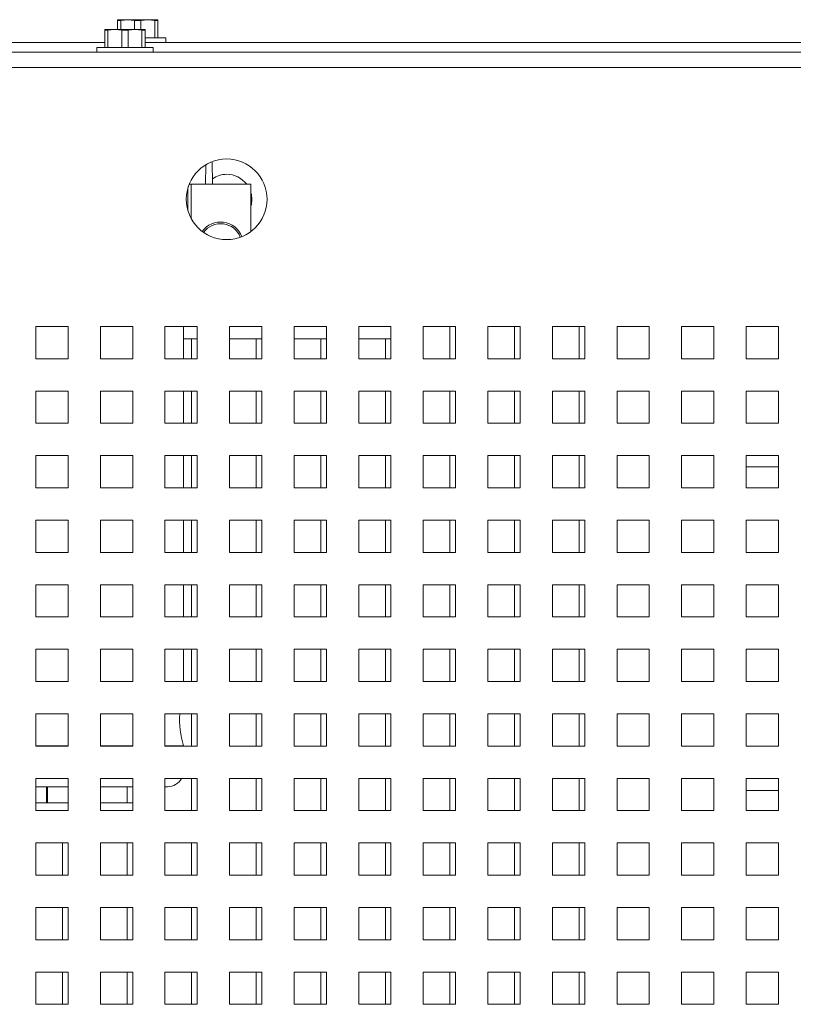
# Model space of a CAD drawing. Header units: inches. Extents: x 1 to 109, y 1 to 85.
# Tile 36 of 68: x 90.49 to 94.48, y 25.58 to 30.67. Entities that reach past the tile are written whole.
import ezdxf

# ---------------------------------------------------------------- set-up
doc = ezdxf.new("R2010")
doc.units = ezdxf.units.IN
doc.header["$MEASUREMENT"] = 0

msp = doc.modelspace()

# ---------------------------------------------------------------- linework, layer by layer
at = {"color": 7, "linetype": 'Continuous', "lineweight": 15, "ltscale": 5}
for p, q in [((90.9925, 30.6654), (90.9916, 30.6651)), ((90.9916, 30.6618), (90.9916, 30.6651)), ((91.0081, 30.6618), (90.9916, 30.6618)), ((90.9916, 30.6156), (90.9916, 30.6618)), ((90.9925, 30.6654), (91.0437, 30.6654)), ((91.0437, 30.6654), (91.0081, 30.6618)), ((91.0081, 30.6618), (91.0081, 30.6156)), ((91.0794, 30.6618), (91.0437, 30.6654)), ((91.0437, 30.6654), (91.1479, 30.6654)), ((91.0794, 30.6156), (91.0794, 30.6618)), ((91.1123, 30.6618), (91.0794, 30.6618)), ((91.1479, 30.6654), (91.1123, 30.6618)), ((91.1123, 30.6618), (91.1123, 30.6156)), ((91.1835, 30.6618), (91.1479, 30.6654)), ((91.1479, 30.6654), (91.1992, 30.6654)), ((91.1835, 30.5714), (91.1835, 30.6618)), ((91.2, 30.6618), (91.1835, 30.6618)), ((91.2, 30.6651), (91.1992, 30.6654)), ((91.2, 30.6651), (91.2, 30.6618)), ((91.2, 30.6618), (91.2, 30.5714)), ((90.9268, 30.6156), (90.926, 30.6152)), ((90.926, 30.612), (90.926, 30.6152)), ((90.9424, 30.612), (90.926, 30.612)), ((90.926, 30.5216), (90.926, 30.612)), ((90.9268, 30.6156), (90.9781, 30.6156)), ((90.9781, 30.6156), (90.9424, 30.612)), ((90.9424, 30.612), (90.9424, 30.5216)), ((91.0137, 30.612), (90.9781, 30.6156)), ((90.9781, 30.6156), (91.0822, 30.6156)), ((91.0137, 30.5216), (91.0137, 30.612)), ((91.0466, 30.612), (91.0137, 30.612)), ((91.0822, 30.6156), (91.0466, 30.612)), ((91.0466, 30.612), (91.0466, 30.5216)), ((91.1179, 30.612), (91.0822, 30.6156)), ((91.0822, 30.6156), (91.1335, 30.6156)), ((91.1179, 30.5216), (91.1179, 30.612)), ((91.1343, 30.612), (91.1179, 30.612)), ((91.1343, 30.6152), (91.1335, 30.6156)), ((91.1343, 30.6152), (91.1343, 30.612)), ((91.1343, 30.612), (91.1343, 30.5216)), ((91.2408, 30.5714), (91.1343, 30.5714)), ((91.2408, 30.5479), (91.2408, 30.5714)), ((90.926, 30.5479), (85.8151, 30.5479)), ((90.8851, 30.5216), (90.8851, 30.4981)), ((91.1751, 30.5216), (90.8851, 30.5216)), ((96.2451, 30.5479), (91.1343, 30.5479)), ((91.1751, 30.4981), (91.1751, 30.5216)), ((84.82, 30.4981), (98.0491, 30.4981)), ((98.0491, 30.4192), (84.8366, 30.4192)), ((91.446, 29.8159), (91.4477, 29.9167)), ((91.4799, 29.9325), (91.482, 29.8159)), ((91.3617, 29.8159), (91.3718, 29.8159)), ((91.3636, 29.8159), (91.3636, 29.8205)), ((91.3718, 29.8159), (91.6805, 29.8159)), ((91.6805, 29.8159), (91.6805, 29.5718)), ((91.6805, 29.8159), (91.6805, 29.5718)), ((91.6805, 29.8159), (91.6805, 29.8159)), ((90.7366, 29.0814), (90.57, 29.0814)), ((90.57, 29.0814), (90.57, 28.9148)), ((90.7366, 28.9148), (90.7366, 29.0814)), ((91.07, 29.0814), (90.9033, 29.0814)), ((90.9033, 29.0814), (90.9033, 28.9148)), ((91.07, 28.9148), (91.07, 29.0814)), ((91.4033, 29.0814), (91.2366, 29.0814)), ((91.2366, 29.0814), (91.2366, 28.9148)), ((91.3327, 28.9148), (91.3327, 29.0814)), ((91.3327, 28.9148), (91.3327, 29.0814)), ((91.4033, 28.9148), (91.4033, 29.0814)), ((91.7366, 29.0814), (91.57, 29.0814)), ((91.57, 29.0814), (91.57, 28.9148)), ((91.7366, 28.9148), (91.7366, 29.0814)), ((92.07, 29.0814), (91.9033, 29.0814)), ((91.9033, 29.0814), (91.9033, 28.9148)), ((92.07, 28.9148), (92.07, 29.0814)), ((92.4033, 29.0814), (92.2366, 29.0814)), ((92.2366, 29.0814), (92.2366, 28.9148)), ((92.4033, 28.9148), (92.4033, 29.0814)), ((92.7366, 29.0814), (92.57, 29.0814)), ((92.57, 29.0814), (92.57, 28.9148)), ((92.7075, 29.0814), (92.7075, 28.9149)), ((92.7366, 28.9148), (92.7366, 29.0814)), ((93.07, 29.0814), (92.9033, 29.0814)), ((92.9033, 29.0814), (92.9033, 28.9148)), ((93.0408, 29.0814), (93.0408, 28.9149)), ((93.07, 28.9148), (93.07, 29.0814)), ((93.4033, 29.0814), (93.2366, 29.0814)), ((93.2366, 29.0814), (93.2366, 28.9148)), ((93.3741, 29.0814), (93.3741, 28.9149)), ((93.4033, 28.9148), (93.4033, 29.0814)), ((93.7366, 29.0814), (93.57, 29.0814)), ((93.57, 29.0814), (93.57, 28.9148)), ((93.7366, 28.9148), (93.7366, 29.0814)), ((94.07, 29.0814), (93.9033, 29.0814)), ((93.9033, 29.0814), (93.9033, 28.9148)), ((94.07, 28.9148), (94.07, 29.0814)), ((94.4033, 29.0814), (94.2366, 29.0814)), ((94.2366, 29.0814), (94.2366, 28.9148)), ((94.4033, 28.9148), (94.4033, 29.0814)), ((91.3327, 29.0171), (91.4033, 29.0171)), ((91.3741, 29.0171), (91.3741, 28.9149)), ((91.57, 29.0171), (91.7366, 29.0171)), ((91.7075, 29.0171), (91.7075, 28.9149)), ((91.9033, 29.0171), (92.07, 29.0171)), ((92.0408, 29.0171), (92.0408, 28.9149)), ((92.2366, 29.0171), (92.4033, 29.0171)), ((92.3741, 29.0171), (92.3741, 28.9149)), ((90.57, 28.9148), (90.7366, 28.9148)), ((90.9033, 28.9148), (91.07, 28.9148)), ((91.2366, 28.9148), (91.4033, 28.9148)), ((91.3741, 28.9149), (91.4033, 28.9149)), ((91.57, 28.9148), (91.7366, 28.9148)), ((91.7075, 28.9149), (91.7366, 28.9149)), ((91.9033, 28.9148), (92.07, 28.9148)), ((92.0408, 28.9149), (92.07, 28.9149)), ((92.2366, 28.9148), (92.4033, 28.9148)), ((92.3741, 28.9149), (92.4033, 28.9149)), ((92.57, 28.9148), (92.7366, 28.9148)), ((92.7075, 28.9149), (92.7366, 28.9149)), ((92.9033, 28.9148), (93.07, 28.9148)), ((93.0408, 28.9149), (93.07, 28.9149)), ((93.2366, 28.9148), (93.4033, 28.9148)), ((93.3741, 28.9149), (93.4033, 28.9149)), ((93.57, 28.9148), (93.7366, 28.9148)), ((93.9033, 28.9148), (94.07, 28.9148)), ((94.2366, 28.9148), (94.4033, 28.9148)), ((90.7366, 28.7481), (90.57, 28.7481)), ((90.57, 28.7481), (90.57, 28.5814)), ((90.7366, 28.5814), (90.7366, 28.7481)), ((91.07, 28.7481), (90.9033, 28.7481)), ((90.9033, 28.7481), (90.9033, 28.5814)), ((91.07, 28.5814), (91.07, 28.7481)), ((91.4033, 28.7481), (91.2366, 28.7481)), ((91.2366, 28.7481), (91.2366, 28.5814)), ((91.3327, 28.5814), (91.3327, 28.7481)), ((91.3327, 28.5814), (91.3327, 28.7481)), ((91.3741, 28.7481), (91.3741, 28.5816)), ((91.4033, 28.5814), (91.4033, 28.7481)), ((91.7366, 28.7481), (91.57, 28.7481)), ((91.57, 28.7481), (91.57, 28.5814)), ((91.7075, 28.7481), (91.7075, 28.5816)), ((91.7366, 28.5814), (91.7366, 28.7481)), ((92.07, 28.7481), (91.9033, 28.7481)), ((91.9033, 28.7481), (91.9033, 28.5814)), ((92.0408, 28.7481), (92.0408, 28.5816)), ((92.07, 28.5814), (92.07, 28.7481)), ((92.4033, 28.7481), (92.2366, 28.7481)), ((92.2366, 28.7481), (92.2366, 28.5814)), ((92.3741, 28.7481), (92.3741, 28.5816)), ((92.4033, 28.5814), (92.4033, 28.7481)), ((92.7366, 28.7481), (92.57, 28.7481)), ((92.57, 28.7481), (92.57, 28.5814)), ((92.7075, 28.7481), (92.7075, 28.5816)), ((92.7366, 28.5814), (92.7366, 28.7481)), ((93.07, 28.7481), (92.9033, 28.7481)), ((92.9033, 28.7481), (92.9033, 28.5814)), ((93.0408, 28.7481), (93.0408, 28.5816)), ((93.07, 28.5814), (93.07, 28.7481)), ((93.4033, 28.7481), (93.2366, 28.7481)), ((93.2366, 28.7481), (93.2366, 28.5814)), ((93.3741, 28.7481), (93.3741, 28.5816)), ((93.4033, 28.5814), (93.4033, 28.7481)), ((93.7366, 28.7481), (93.57, 28.7481)), ((93.57, 28.7481), (93.57, 28.5814)), ((93.7366, 28.5814), (93.7366, 28.7481)), ((94.07, 28.7481), (93.9033, 28.7481)), ((93.9033, 28.7481), (93.9033, 28.5814)), ((94.07, 28.5814), (94.07, 28.7481)), ((94.4033, 28.7481), (94.2366, 28.7481)), ((94.2366, 28.7481), (94.2366, 28.5814)), ((94.4033, 28.5814), (94.4033, 28.7481)), ((90.57, 28.5814), (90.7366, 28.5814)), ((90.9033, 28.5814), (91.07, 28.5814)), ((91.2366, 28.5814), (91.4033, 28.5814)), ((91.3741, 28.5816), (91.4033, 28.5816)), ((91.57, 28.5814), (91.7366, 28.5814)), ((91.7075, 28.5816), (91.7366, 28.5816)), ((91.9033, 28.5814), (92.07, 28.5814)), ((92.0408, 28.5816), (92.07, 28.5816)), ((92.2366, 28.5814), (92.4033, 28.5814)), ((92.3741, 28.5816), (92.4033, 28.5816)), ((92.57, 28.5814), (92.7366, 28.5814)), ((92.7075, 28.5816), (92.7366, 28.5816)), ((92.9033, 28.5814), (93.07, 28.5814)), ((93.0408, 28.5816), (93.07, 28.5816)), ((93.2366, 28.5814), (93.4033, 28.5814)), ((93.3741, 28.5816), (93.4033, 28.5816)), ((93.57, 28.5814), (93.7366, 28.5814)), ((93.9033, 28.5814), (94.07, 28.5814)), ((94.2366, 28.5814), (94.4033, 28.5814)), ((90.7366, 28.4148), (90.57, 28.4148)), ((90.57, 28.4148), (90.57, 28.2481)), ((90.7366, 28.2481), (90.7366, 28.4148)), ((91.07, 28.4148), (90.9033, 28.4148)), ((90.9033, 28.4148), (90.9033, 28.2481)), ((91.07, 28.2481), (91.07, 28.4148)), ((91.4033, 28.4148), (91.2366, 28.4148)), ((91.2366, 28.4148), (91.2366, 28.2481)), ((91.3327, 28.2481), (91.3327, 28.4148)), ((91.3327, 28.2481), (91.3327, 28.4148)), ((91.3741, 28.4148), (91.3741, 28.2483)), ((91.4033, 28.2481), (91.4033, 28.4148)), ((91.7366, 28.4148), (91.57, 28.4148)), ((91.57, 28.4148), (91.57, 28.2481)), ((91.7075, 28.4148), (91.7075, 28.2483)), ((91.7366, 28.2481), (91.7366, 28.4148)), ((92.07, 28.4148), (91.9033, 28.4148)), ((91.9033, 28.4148), (91.9033, 28.2481)), ((92.0408, 28.4148), (92.0408, 28.2483)), ((92.07, 28.2481), (92.07, 28.4148)), ((92.4033, 28.4148), (92.2366, 28.4148)), ((92.2366, 28.4148), (92.2366, 28.2481)), ((92.3741, 28.4148), (92.3741, 28.2483)), ((92.4033, 28.2481), (92.4033, 28.4148)), ((92.7366, 28.4148), (92.57, 28.4148)), ((92.57, 28.4148), (92.57, 28.2481)), ((92.7075, 28.4148), (92.7075, 28.2483)), ((92.7366, 28.2481), (92.7366, 28.4148)), ((93.07, 28.4148), (92.9033, 28.4148)), ((92.9033, 28.4148), (92.9033, 28.2481)), ((93.0408, 28.4148), (93.0408, 28.2483)), ((93.07, 28.2481), (93.07, 28.4148)), ((93.4033, 28.4148), (93.2366, 28.4148)), ((93.2366, 28.4148), (93.2366, 28.2481)), ((93.3741, 28.4148), (93.3741, 28.2483)), ((93.4033, 28.2481), (93.4033, 28.4148)), ((93.7366, 28.4148), (93.57, 28.4148)), ((93.57, 28.4148), (93.57, 28.2481)), ((93.7366, 28.2481), (93.7366, 28.4148)), ((94.07, 28.4148), (93.9033, 28.4148)), ((93.9033, 28.4148), (93.9033, 28.2481)), ((94.07, 28.2481), (94.07, 28.4148)), ((94.4033, 28.4148), (94.2366, 28.4148)), ((94.2366, 28.4148), (94.2366, 28.2481)), ((94.4033, 28.2481), (94.4033, 28.4148)), ((94.4033, 28.3564), (94.2366, 28.3564)), ((90.57, 28.2481), (90.7366, 28.2481)), ((90.9033, 28.2481), (91.07, 28.2481)), ((91.2366, 28.2481), (91.4033, 28.2481)), ((91.3741, 28.2483), (91.4033, 28.2483)), ((91.57, 28.2481), (91.7366, 28.2481)), ((91.7075, 28.2483), (91.7366, 28.2483)), ((91.9033, 28.2481), (92.07, 28.2481)), ((92.0408, 28.2483), (92.07, 28.2483)), ((92.2366, 28.2481), (92.4033, 28.2481)), ((92.3741, 28.2483), (92.4033, 28.2483)), ((92.57, 28.2481), (92.7366, 28.2481)), ((92.7075, 28.2483), (92.7366, 28.2483)), ((92.9033, 28.2481), (93.07, 28.2481)), ((93.0408, 28.2483), (93.07, 28.2483)), ((93.2366, 28.2481), (93.4033, 28.2481)), ((93.3741, 28.2483), (93.4033, 28.2483)), ((93.57, 28.2481), (93.7366, 28.2481)), ((93.9033, 28.2481), (94.07, 28.2481)), ((94.2366, 28.2481), (94.4033, 28.2481)), ((90.7366, 28.0814), (90.57, 28.0814)), ((90.57, 28.0814), (90.57, 27.9148)), ((90.7366, 27.9148), (90.7366, 28.0814)), ((91.07, 28.0814), (90.9033, 28.0814)), ((90.9033, 28.0814), (90.9033, 27.9148)), ((91.07, 27.9148), (91.07, 28.0814)), ((91.4033, 28.0814), (91.2366, 28.0814)), ((91.2366, 28.0814), (91.2366, 27.9148)), ((91.3327, 27.9148), (91.3327, 28.0814)), ((91.3327, 27.9148), (91.3327, 28.0814)), ((91.3741, 28.0814), (91.3741, 27.9149)), ((91.4033, 27.9148), (91.4033, 28.0814)), ((91.7366, 28.0814), (91.57, 28.0814)), ((91.57, 28.0814), (91.57, 27.9148)), ((91.7075, 28.0814), (91.7075, 27.9149)), ((91.7366, 27.9148), (91.7366, 28.0814)), ((92.07, 28.0814), (91.9033, 28.0814)), ((91.9033, 28.0814), (91.9033, 27.9148)), ((92.0408, 28.0814), (92.0408, 27.9149)), ((92.07, 27.9148), (92.07, 28.0814)), ((92.4033, 28.0814), (92.2366, 28.0814)), ((92.2366, 28.0814), (92.2366, 27.9148)), ((92.3741, 28.0814), (92.3741, 27.9149)), ((92.4033, 27.9148), (92.4033, 28.0814)), ((92.7366, 28.0814), (92.57, 28.0814)), ((92.57, 28.0814), (92.57, 27.9148)), ((92.7075, 28.0814), (92.7075, 27.9149)), ((92.7366, 27.9148), (92.7366, 28.0814)), ((93.07, 28.0814), (92.9033, 28.0814)), ((92.9033, 28.0814), (92.9033, 27.9148)), ((93.0408, 28.0814), (93.0408, 27.9149)), ((93.07, 27.9148), (93.07, 28.0814)), ((93.4033, 28.0814), (93.2366, 28.0814)), ((93.2366, 28.0814), (93.2366, 27.9148)), ((93.3741, 28.0814), (93.3741, 27.9149)), ((93.4033, 27.9148), (93.4033, 28.0814)), ((93.7366, 28.0814), (93.57, 28.0814)), ((93.57, 28.0814), (93.57, 27.9148)), ((93.7366, 27.9148), (93.7366, 28.0814)), ((94.07, 28.0814), (93.9033, 28.0814)), ((93.9033, 28.0814), (93.9033, 27.9148)), ((94.07, 27.9148), (94.07, 28.0814)), ((94.4033, 28.0814), (94.2366, 28.0814)), ((94.2366, 28.0814), (94.2366, 27.9148)), ((94.4033, 27.9148), (94.4033, 28.0814)), ((90.57, 27.9148), (90.7366, 27.9148)), ((90.9033, 27.9148), (91.07, 27.9148)), ((91.2366, 27.9148), (91.4033, 27.9148)), ((91.3741, 27.9149), (91.4033, 27.9149)), ((91.57, 27.9148), (91.7366, 27.9148)), ((91.7075, 27.9149), (91.7366, 27.9149)), ((91.9033, 27.9148), (92.07, 27.9148)), ((92.0408, 27.9149), (92.07, 27.9149)), ((92.2366, 27.9148), (92.4033, 27.9148)), ((92.3741, 27.9149), (92.4033, 27.9149)), ((92.57, 27.9148), (92.7366, 27.9148)), ((92.7075, 27.9149), (92.7366, 27.9149)), ((92.9033, 27.9148), (93.07, 27.9148)), ((93.0408, 27.9149), (93.07, 27.9149)), ((93.2366, 27.9148), (93.4033, 27.9148)), ((93.3741, 27.9149), (93.4033, 27.9149)), ((93.57, 27.9148), (93.7366, 27.9148)), ((93.9033, 27.9148), (94.07, 27.9148)), ((94.2366, 27.9148), (94.4033, 27.9148)), ((90.7366, 27.7481), (90.57, 27.7481)), ((90.57, 27.7481), (90.57, 27.5814)), ((90.7366, 27.5814), (90.7366, 27.7481)), ((91.07, 27.7481), (90.9033, 27.7481)), ((90.9033, 27.7481), (90.9033, 27.5814)), ((91.07, 27.5814), (91.07, 27.7481)), ((91.4033, 27.7481), (91.2366, 27.7481)), ((91.2366, 27.7481), (91.2366, 27.5814)), ((91.3327, 27.5814), (91.3327, 27.7481)), ((91.3327, 27.5814), (91.3327, 27.7481)), ((91.3741, 27.7481), (91.3741, 27.5816)), ((91.4033, 27.5814), (91.4033, 27.7481)), ((91.7366, 27.7481), (91.57, 27.7481)), ((91.57, 27.7481), (91.57, 27.5814)), ((91.7075, 27.7481), (91.7075, 27.5816)), ((91.7366, 27.5814), (91.7366, 27.7481)), ((92.07, 27.7481), (91.9033, 27.7481)), ((91.9033, 27.7481), (91.9033, 27.5814)), ((92.0408, 27.7481), (92.0408, 27.5816)), ((92.07, 27.5814), (92.07, 27.7481)), ((92.4033, 27.7481), (92.2366, 27.7481)), ((92.2366, 27.7481), (92.2366, 27.5814)), ((92.3741, 27.7481), (92.3741, 27.5816)), ((92.4033, 27.5814), (92.4033, 27.7481)), ((92.7366, 27.7481), (92.57, 27.7481)), ((92.57, 27.7481), (92.57, 27.5814)), ((92.7075, 27.7481), (92.7075, 27.5816)), ((92.7366, 27.5814), (92.7366, 27.7481)), ((93.07, 27.7481), (92.9033, 27.7481)), ((92.9033, 27.7481), (92.9033, 27.5814)), ((93.0408, 27.7481), (93.0408, 27.5816)), ((93.07, 27.5814), (93.07, 27.7481)), ((93.4033, 27.7481), (93.2366, 27.7481)), ((93.2366, 27.7481), (93.2366, 27.5814)), ((93.3741, 27.7481), (93.3741, 27.5816)), ((93.4033, 27.5814), (93.4033, 27.7481)), ((93.7366, 27.7481), (93.57, 27.7481)), ((93.57, 27.7481), (93.57, 27.5814)), ((93.7366, 27.5814), (93.7366, 27.7481)), ((94.07, 27.7481), (93.9033, 27.7481)), ((93.9033, 27.7481), (93.9033, 27.5814)), ((94.07, 27.5814), (94.07, 27.7481)), ((94.4033, 27.7481), (94.2366, 27.7481)), ((94.2366, 27.7481), (94.2366, 27.5814)), ((94.4033, 27.5814), (94.4033, 27.7481)), ((90.57, 27.5814), (90.7366, 27.5814)), ((90.9033, 27.5814), (91.07, 27.5814)), ((91.2366, 27.5814), (91.4033, 27.5814)), ((91.3741, 27.5816), (91.4033, 27.5816)), ((91.57, 27.5814), (91.7366, 27.5814)), ((91.7075, 27.5816), (91.7366, 27.5816)), ((91.9033, 27.5814), (92.07, 27.5814)), ((92.0408, 27.5816), (92.07, 27.5816)), ((92.2366, 27.5814), (92.4033, 27.5814)), ((92.3741, 27.5816), (92.4033, 27.5816)), ((92.57, 27.5814), (92.7366, 27.5814)), ((92.7075, 27.5816), (92.7366, 27.5816)), ((92.9033, 27.5814), (93.07, 27.5814)), ((93.0408, 27.5816), (93.07, 27.5816)), ((93.2366, 27.5814), (93.4033, 27.5814)), ((93.3741, 27.5816), (93.4033, 27.5816)), ((93.57, 27.5814), (93.7366, 27.5814)), ((93.9033, 27.5814), (94.07, 27.5814)), ((94.2366, 27.5814), (94.4033, 27.5814)), ((90.7366, 27.4148), (90.57, 27.4148)), ((90.57, 27.4148), (90.57, 27.2481)), ((90.7366, 27.2481), (90.7366, 27.4148)), ((91.07, 27.4148), (90.9033, 27.4148)), ((90.9033, 27.4148), (90.9033, 27.2481)), ((91.07, 27.2481), (91.07, 27.4148)), ((91.4033, 27.4148), (91.2366, 27.4148)), ((91.2366, 27.4148), (91.2366, 27.2481)), ((91.3327, 27.2481), (91.3327, 27.4148)), ((91.3327, 27.2481), (91.3327, 27.4148)), ((91.3741, 27.4148), (91.3741, 27.2483)), ((91.4033, 27.2481), (91.4033, 27.4148)), ((91.7366, 27.4148), (91.57, 27.4148)), ((91.57, 27.4148), (91.57, 27.2481)), ((91.7075, 27.4148), (91.7075, 27.2483)), ((91.7366, 27.2481), (91.7366, 27.4148)), ((92.07, 27.4148), (91.9033, 27.4148)), ((91.9033, 27.4148), (91.9033, 27.2481)), ((92.0408, 27.4148), (92.0408, 27.2483)), ((92.07, 27.2481), (92.07, 27.4148)), ((92.4033, 27.4148), (92.2366, 27.4148)), ((92.2366, 27.4148), (92.2366, 27.2481)), ((92.3741, 27.4148), (92.3741, 27.2483)), ((92.4033, 27.2481), (92.4033, 27.4148)), ((92.7366, 27.4148), (92.57, 27.4148)), ((92.57, 27.4148), (92.57, 27.2481)), ((92.7075, 27.4148), (92.7075, 27.2483)), ((92.7366, 27.2481), (92.7366, 27.4148)), ((93.07, 27.4148), (92.9033, 27.4148)), ((92.9033, 27.4148), (92.9033, 27.2481)), ((93.0408, 27.4148), (93.0408, 27.2483)), ((93.07, 27.2481), (93.07, 27.4148)), ((93.4033, 27.4148), (93.2366, 27.4148)), ((93.2366, 27.4148), (93.2366, 27.2481)), ((93.3741, 27.4148), (93.3741, 27.2483)), ((93.4033, 27.2481), (93.4033, 27.4148)), ((93.7366, 27.4148), (93.57, 27.4148)), ((93.57, 27.4148), (93.57, 27.2481)), ((93.7366, 27.2481), (93.7366, 27.4148)), ((94.07, 27.4148), (93.9033, 27.4148)), ((93.9033, 27.4148), (93.9033, 27.2481)), ((94.07, 27.2481), (94.07, 27.4148)), ((94.4033, 27.4148), (94.2366, 27.4148)), ((94.2366, 27.4148), (94.2366, 27.2481)), ((94.4033, 27.2481), (94.4033, 27.4148)), ((90.57, 27.2481), (90.7366, 27.2481)), ((90.9033, 27.2481), (91.07, 27.2481)), ((91.2366, 27.2481), (91.4033, 27.2481)), ((91.3741, 27.2483), (91.4033, 27.2483)), ((91.57, 27.2481), (91.7366, 27.2481)), ((91.7075, 27.2483), (91.7366, 27.2483)), ((91.9033, 27.2481), (92.07, 27.2481)), ((92.0408, 27.2483), (92.07, 27.2483)), ((92.2366, 27.2481), (92.4033, 27.2481)), ((92.3741, 27.2483), (92.4033, 27.2483)), ((92.57, 27.2481), (92.7366, 27.2481)), ((92.7075, 27.2483), (92.7366, 27.2483)), ((92.9033, 27.2481), (93.07, 27.2481)), ((93.0408, 27.2483), (93.07, 27.2483)), ((93.2366, 27.2481), (93.4033, 27.2481)), ((93.3741, 27.2483), (93.4033, 27.2483)), ((93.57, 27.2481), (93.7366, 27.2481)), ((93.9033, 27.2481), (94.07, 27.2481)), ((94.2366, 27.2481), (94.4033, 27.2481)), ((90.7366, 27.0814), (90.57, 27.0814)), ((90.57, 27.0814), (90.57, 26.9148)), ((90.7366, 26.9148), (90.7366, 27.0814)), ((91.07, 27.0814), (90.9033, 27.0814)), ((90.9033, 27.0814), (90.9033, 26.9148)), ((91.07, 26.9148), (91.07, 27.0814)), ((91.4033, 27.0814), (91.2366, 27.0814)), ((91.2366, 27.0814), (91.2366, 26.9148)), ((91.3741, 27.0814), (91.3741, 26.9149)), ((91.4033, 26.9148), (91.4033, 27.0814)), ((91.7366, 27.0814), (91.57, 27.0814)), ((91.57, 27.0814), (91.57, 26.9148)), ((91.7075, 27.0814), (91.7075, 26.9149)), ((91.7366, 26.9148), (91.7366, 27.0814)), ((92.07, 27.0814), (91.9033, 27.0814)), ((91.9033, 27.0814), (91.9033, 26.9148)), ((92.0408, 27.0814), (92.0408, 26.9149)), ((92.07, 26.9148), (92.07, 27.0814)), ((92.4033, 27.0814), (92.2366, 27.0814)), ((92.2366, 27.0814), (92.2366, 26.9148)), ((92.3741, 27.0814), (92.3741, 26.9149)), ((92.4033, 26.9148), (92.4033, 27.0814)), ((92.7366, 27.0814), (92.57, 27.0814)), ((92.57, 27.0814), (92.57, 26.9148)), ((92.7075, 27.0814), (92.7075, 26.9149)), ((92.7366, 26.9148), (92.7366, 27.0814)), ((93.07, 27.0814), (92.9033, 27.0814)), ((92.9033, 27.0814), (92.9033, 26.9148)), ((93.0408, 27.0814), (93.0408, 26.9149)), ((93.07, 26.9148), (93.07, 27.0814)), ((93.4033, 27.0814), (93.2366, 27.0814)), ((93.2366, 27.0814), (93.2366, 26.9148)), ((93.3741, 27.0814), (93.3741, 26.9149)), ((93.4033, 26.9148), (93.4033, 27.0814)), ((93.7366, 27.0814), (93.57, 27.0814)), ((93.57, 27.0814), (93.57, 26.9148)), ((93.7366, 26.9148), (93.7366, 27.0814)), ((94.07, 27.0814), (93.9033, 27.0814)), ((93.9033, 27.0814), (93.9033, 26.9148)), ((94.07, 26.9148), (94.07, 27.0814)), ((94.4033, 27.0814), (94.2366, 27.0814)), ((94.2366, 27.0814), (94.2366, 26.9148)), ((94.4033, 26.9148), (94.4033, 27.0814)), ((90.57, 26.9166), (90.7366, 26.9166)), ((90.57, 26.9148), (90.7366, 26.9148)), ((90.9033, 26.9166), (91.07, 26.9166)), ((90.9033, 26.9148), (91.07, 26.9148)), ((91.2366, 26.9166), (91.3327, 26.9166)), ((91.2366, 26.9148), (91.4033, 26.9148)), ((91.3327, 26.9148), (91.3327, 26.9166)), ((91.3327, 26.9148), (91.3327, 26.9166)), ((91.3741, 26.9149), (91.4033, 26.9149)), ((91.57, 26.9148), (91.7366, 26.9148)), ((91.7075, 26.9149), (91.7366, 26.9149)), ((91.9033, 26.9148), (92.07, 26.9148)), ((92.0408, 26.9149), (92.07, 26.9149)), ((92.2366, 26.9148), (92.4033, 26.9148)), ((92.3741, 26.9149), (92.4033, 26.9149)), ((92.57, 26.9148), (92.7366, 26.9148)), ((92.7075, 26.9149), (92.7366, 26.9149)), ((92.9033, 26.9148), (93.07, 26.9148)), ((93.0408, 26.9149), (93.07, 26.9149)), ((93.2366, 26.9148), (93.4033, 26.9148)), ((93.3741, 26.9149), (93.4033, 26.9149)), ((93.57, 26.9148), (93.7366, 26.9148)), ((93.9033, 26.9148), (94.07, 26.9148)), ((94.2366, 26.9148), (94.4033, 26.9148)), ((90.7366, 26.7481), (90.57, 26.7481)), ((90.57, 26.7481), (90.57, 26.5814)), ((90.7366, 26.5814), (90.7366, 26.7481)), ((91.07, 26.7481), (90.9033, 26.7481)), ((90.9033, 26.7481), (90.9033, 26.5814)), ((91.07, 26.5814), (91.07, 26.7481)), ((91.4033, 26.7481), (91.2366, 26.7481)), ((91.2366, 26.7481), (91.2366, 26.5814)), ((91.3741, 26.7481), (91.3741, 26.5816)), ((91.4033, 26.5814), (91.4033, 26.7481)), ((91.7366, 26.7481), (91.57, 26.7481)), ((91.57, 26.7481), (91.57, 26.5814)), ((91.7075, 26.7481), (91.7075, 26.5816)), ((91.7366, 26.5814), (91.7366, 26.7481)), ((92.07, 26.7481), (91.9033, 26.7481)), ((91.9033, 26.7481), (91.9033, 26.5814)), ((92.0408, 26.7481), (92.0408, 26.5816)), ((92.07, 26.5814), (92.07, 26.7481)), ((92.4033, 26.7481), (92.2366, 26.7481)), ((92.2366, 26.7481), (92.2366, 26.5814)), ((92.3741, 26.7481), (92.3741, 26.5816)), ((92.4033, 26.5814), (92.4033, 26.7481)), ((92.7366, 26.7481), (92.57, 26.7481)), ((92.57, 26.7481), (92.57, 26.5814)), ((92.7075, 26.7481), (92.7075, 26.5816)), ((92.7366, 26.5814), (92.7366, 26.7481)), ((93.07, 26.7481), (92.9033, 26.7481)), ((92.9033, 26.7481), (92.9033, 26.5814)), ((93.0408, 26.7481), (93.0408, 26.5816)), ((93.07, 26.5814), (93.07, 26.7481)), ((93.4033, 26.7481), (93.2366, 26.7481)), ((93.2366, 26.7481), (93.2366, 26.5814)), ((93.3741, 26.7481), (93.3741, 26.5816)), ((93.4033, 26.5814), (93.4033, 26.7481)), ((93.7366, 26.7481), (93.57, 26.7481)), ((93.57, 26.7481), (93.57, 26.5814)), ((93.7366, 26.5814), (93.7366, 26.7481)), ((94.07, 26.7481), (93.9033, 26.7481)), ((93.9033, 26.7481), (93.9033, 26.5814)), ((94.07, 26.5814), (94.07, 26.7481)), ((94.4033, 26.7481), (94.2366, 26.7481)), ((94.2366, 26.7481), (94.2366, 26.5814)), ((94.4033, 26.5814), (94.4033, 26.7481)), ((90.7366, 26.705), (90.57, 26.705)), ((90.6252, 26.705), (90.6252, 26.6217)), ((90.6307, 26.705), (90.6307, 26.6217)), ((91.07, 26.705), (90.9033, 26.705)), ((91.0408, 26.705), (91.0408, 26.6217)), ((91.2494, 26.705), (91.2366, 26.705)), ((90.7366, 26.6217), (90.57, 26.6217)), ((91.07, 26.6217), (90.9033, 26.6217)), ((90.57, 26.5814), (90.7366, 26.5814)), ((90.9033, 26.5814), (91.07, 26.5814)), ((91.2366, 26.5814), (91.4033, 26.5814)), ((91.3741, 26.5816), (91.4033, 26.5816)), ((91.57, 26.5814), (91.7366, 26.5814)), ((91.7075, 26.5816), (91.7366, 26.5816)), ((91.9033, 26.5814), (92.07, 26.5814)), ((92.0408, 26.5816), (92.07, 26.5816)), ((92.2366, 26.5814), (92.4033, 26.5814)), ((92.3741, 26.5816), (92.4033, 26.5816)), ((92.57, 26.5814), (92.7366, 26.5814)), ((92.7075, 26.5816), (92.7366, 26.5816)), ((92.9033, 26.5814), (93.07, 26.5814)), ((93.0408, 26.5816), (93.07, 26.5816)), ((93.2366, 26.5814), (93.4033, 26.5814)), ((93.3741, 26.5816), (93.4033, 26.5816)), ((93.57, 26.5814), (93.7366, 26.5814)), ((93.9033, 26.5814), (94.07, 26.5814)), ((94.2366, 26.5814), (94.4033, 26.5814)), ((90.7366, 26.4148), (90.57, 26.4148)), ((90.57, 26.4148), (90.57, 26.2481)), ((90.7075, 26.4148), (90.7075, 26.2483)), ((90.7366, 26.2481), (90.7366, 26.4148)), ((91.07, 26.4148), (90.9033, 26.4148)), ((90.9033, 26.4148), (90.9033, 26.2481)), ((91.0408, 26.4148), (91.0408, 26.2483)), ((91.07, 26.2481), (91.07, 26.4148)), ((91.4033, 26.4148), (91.2366, 26.4148)), ((91.2366, 26.4148), (91.2366, 26.2481)), ((91.3741, 26.4148), (91.3741, 26.2483)), ((91.4033, 26.2481), (91.4033, 26.4148)), ((91.7366, 26.4148), (91.57, 26.4148)), ((91.57, 26.4148), (91.57, 26.2481)), ((91.7075, 26.4148), (91.7075, 26.2483)), ((91.7366, 26.2481), (91.7366, 26.4148)), ((92.07, 26.4148), (91.9033, 26.4148)), ((91.9033, 26.4148), (91.9033, 26.2481)), ((92.0408, 26.4148), (92.0408, 26.2483)), ((92.07, 26.2481), (92.07, 26.4148)), ((92.4033, 26.4148), (92.2366, 26.4148)), ((92.2366, 26.4148), (92.2366, 26.2481)), ((92.3741, 26.4148), (92.3741, 26.2483)), ((92.4033, 26.2481), (92.4033, 26.4148)), ((92.7366, 26.4148), (92.57, 26.4148)), ((92.57, 26.4148), (92.57, 26.2481)), ((92.7075, 26.4148), (92.7075, 26.2483)), ((92.7366, 26.2481), (92.7366, 26.4148)), ((93.07, 26.4148), (92.9033, 26.4148)), ((92.9033, 26.4148), (92.9033, 26.2481)), ((93.0408, 26.4148), (93.0408, 26.2483)), ((93.07, 26.2481), (93.07, 26.4148)), ((93.4033, 26.4148), (93.2366, 26.4148)), ((93.2366, 26.4148), (93.2366, 26.2481)), ((93.3741, 26.4148), (93.3741, 26.2483)), ((93.4033, 26.2481), (93.4033, 26.4148)), ((93.7366, 26.4148), (93.57, 26.4148)), ((93.57, 26.4148), (93.57, 26.2481)), ((93.7366, 26.2481), (93.7366, 26.4148)), ((94.07, 26.4148), (93.9033, 26.4148)), ((93.9033, 26.4148), (93.9033, 26.2481)), ((94.07, 26.2481), (94.07, 26.4148)), ((94.4033, 26.4148), (94.2366, 26.4148)), ((94.2366, 26.4148), (94.2366, 26.2481)), ((94.4033, 26.2481), (94.4033, 26.4148)), ((90.57, 26.2481), (90.7366, 26.2481)), ((90.7075, 26.2483), (90.7366, 26.2483)), ((90.9033, 26.2481), (91.07, 26.2481)), ((91.0408, 26.2483), (91.07, 26.2483)), ((91.2366, 26.2481), (91.4033, 26.2481)), ((91.3741, 26.2483), (91.4033, 26.2483)), ((91.57, 26.2481), (91.7366, 26.2481)), ((91.7075, 26.2483), (91.7366, 26.2483)), ((91.9033, 26.2481), (92.07, 26.2481)), ((92.0408, 26.2483), (92.07, 26.2483)), ((92.2366, 26.2481), (92.4033, 26.2481)), ((92.3741, 26.2483), (92.4033, 26.2483)), ((92.57, 26.2481), (92.7366, 26.2481)), ((92.7075, 26.2483), (92.7366, 26.2483)), ((92.9033, 26.2481), (93.07, 26.2481)), ((93.0408, 26.2483), (93.07, 26.2483)), ((93.2366, 26.2481), (93.4033, 26.2481)), ((93.3741, 26.2483), (93.4033, 26.2483)), ((93.57, 26.2481), (93.7366, 26.2481)), ((93.9033, 26.2481), (94.07, 26.2481)), ((94.2366, 26.2481), (94.4033, 26.2481)), ((90.7366, 26.0814), (90.57, 26.0814)), ((90.57, 26.0814), (90.57, 25.9148)), ((90.7075, 26.0814), (90.7075, 25.9149)), ((90.7366, 25.9148), (90.7366, 26.0814)), ((91.07, 26.0814), (90.9033, 26.0814)), ((90.9033, 26.0814), (90.9033, 25.9148)), ((91.0408, 26.0814), (91.0408, 25.9149)), ((91.07, 25.9148), (91.07, 26.0814)), ((91.4033, 26.0814), (91.2366, 26.0814)), ((91.2366, 26.0814), (91.2366, 25.9148)), ((91.3741, 26.0814), (91.3741, 25.9149)), ((91.4033, 25.9148), (91.4033, 26.0814)), ((91.7366, 26.0814), (91.57, 26.0814)), ((91.57, 26.0814), (91.57, 25.9148)), ((91.7075, 26.0814), (91.7075, 25.9149)), ((91.7366, 25.9148), (91.7366, 26.0814)), ((92.07, 26.0814), (91.9033, 26.0814)), ((91.9033, 26.0814), (91.9033, 25.9148)), ((92.0408, 26.0814), (92.0408, 25.9149)), ((92.07, 25.9148), (92.07, 26.0814)), ((92.4033, 26.0814), (92.2366, 26.0814)), ((92.2366, 26.0814), (92.2366, 25.9148)), ((92.3741, 26.0814), (92.3741, 25.9149)), ((92.4033, 25.9148), (92.4033, 26.0814)), ((92.7366, 26.0814), (92.57, 26.0814)), ((92.57, 26.0814), (92.57, 25.9148)), ((92.7075, 26.0814), (92.7075, 25.9149)), ((92.7366, 25.9148), (92.7366, 26.0814)), ((93.07, 26.0814), (92.9033, 26.0814)), ((92.9033, 26.0814), (92.9033, 25.9148)), ((93.0408, 26.0814), (93.0408, 25.9149)), ((93.07, 25.9148), (93.07, 26.0814)), ((93.4033, 26.0814), (93.2366, 26.0814)), ((93.2366, 26.0814), (93.2366, 25.9148)), ((93.3741, 26.0814), (93.3741, 25.9149)), ((93.4033, 25.9148), (93.4033, 26.0814)), ((93.7366, 26.0814), (93.57, 26.0814)), ((93.57, 26.0814), (93.57, 25.9148)), ((93.7366, 25.9148), (93.7366, 26.0814)), ((94.07, 26.0814), (93.9033, 26.0814)), ((93.9033, 26.0814), (93.9033, 25.9148)), ((94.07, 25.9148), (94.07, 26.0814)), ((94.4033, 26.0814), (94.2366, 26.0814)), ((94.2366, 26.0814), (94.2366, 25.9148)), ((94.4033, 25.9148), (94.4033, 26.0814)), ((90.57, 25.9148), (90.7366, 25.9148)), ((90.7075, 25.9149), (90.7366, 25.9149)), ((90.9033, 25.9148), (91.07, 25.9148)), ((91.0408, 25.9149), (91.07, 25.9149)), ((91.2366, 25.9148), (91.4033, 25.9148)), ((91.3741, 25.9149), (91.4033, 25.9149)), ((91.57, 25.9148), (91.7366, 25.9148)), ((91.7075, 25.9149), (91.7366, 25.9149)), ((91.9033, 25.9148), (92.07, 25.9148)), ((92.0408, 25.9149), (92.07, 25.9149)), ((92.2366, 25.9148), (92.4033, 25.9148)), ((92.3741, 25.9149), (92.4033, 25.9149)), ((92.57, 25.9148), (92.7366, 25.9148)), ((92.7075, 25.9149), (92.7366, 25.9149)), ((92.9033, 25.9148), (93.07, 25.9148)), ((93.0408, 25.9149), (93.07, 25.9149)), ((93.2366, 25.9148), (93.4033, 25.9148)), ((93.3741, 25.9149), (93.4033, 25.9149)), ((93.57, 25.9148), (93.7366, 25.9148)), ((93.9033, 25.9148), (94.07, 25.9148)), ((94.2366, 25.9148), (94.4033, 25.9148)), ((90.7366, 25.7481), (90.57, 25.7481)), ((90.57, 25.7481), (90.57, 25.5814)), ((90.7075, 25.7481), (90.7075, 25.5816)), ((90.7366, 25.5814), (90.7366, 25.7481)), ((91.07, 25.7481), (90.9033, 25.7481)), ((90.9033, 25.7481), (90.9033, 25.5814)), ((91.0408, 25.7481), (91.0408, 25.5816)), ((91.07, 25.5814), (91.07, 25.7481)), ((91.4033, 25.7481), (91.2366, 25.7481)), ((91.2366, 25.7481), (91.2366, 25.5814)), ((91.3741, 25.7481), (91.3741, 25.5816)), ((91.4033, 25.5814), (91.4033, 25.7481)), ((91.7366, 25.7481), (91.57, 25.7481)), ((91.57, 25.7481), (91.57, 25.5814)), ((91.7075, 25.7481), (91.7075, 25.5816)), ((91.7366, 25.5814), (91.7366, 25.7481)), ((92.07, 25.7481), (91.9033, 25.7481)), ((91.9033, 25.7481), (91.9033, 25.5814)), ((92.0408, 25.7481), (92.0408, 25.5816)), ((92.07, 25.5814), (92.07, 25.7481)), ((92.4033, 25.7481), (92.2366, 25.7481)), ((92.2366, 25.7481), (92.2366, 25.5814)), ((92.3741, 25.7481), (92.3741, 25.5816)), ((92.4033, 25.5814), (92.4033, 25.7481)), ((92.7366, 25.7481), (92.57, 25.7481)), ((92.57, 25.7481), (92.57, 25.5814)), ((92.7075, 25.7481), (92.7075, 25.5816)), ((92.7366, 25.5814), (92.7366, 25.7481)), ((93.07, 25.7481), (92.9033, 25.7481)), ((92.9033, 25.7481), (92.9033, 25.5814)), ((93.0408, 25.7481), (93.0408, 25.5816)), ((93.07, 25.5814), (93.07, 25.7481)), ((93.4033, 25.7481), (93.2366, 25.7481)), ((93.2366, 25.7481), (93.2366, 25.5814)), ((93.3741, 25.7481), (93.3741, 25.5816)), ((93.4033, 25.5814), (93.4033, 25.7481)), ((93.7366, 25.7481), (93.57, 25.7481)), ((93.57, 25.7481), (93.57, 25.5814)), ((93.7366, 25.5814), (93.7366, 25.7481)), ((94.07, 25.7481), (93.9033, 25.7481)), ((93.9033, 25.7481), (93.9033, 25.5814)), ((94.07, 25.5814), (94.07, 25.7481)), ((94.4033, 25.7481), (94.2366, 25.7481)), ((94.2366, 25.7481), (94.2366, 25.5814)), ((94.4033, 25.5814), (94.4033, 25.7481)), ((90.57, 25.5814), (90.7366, 25.5814)), ((90.7075, 25.5816), (90.7366, 25.5816)), ((90.9033, 25.5814), (91.07, 25.5814)), ((91.0408, 25.5816), (91.07, 25.5816)), ((91.2366, 25.5814), (91.4033, 25.5814)), ((91.3741, 25.5816), (91.4033, 25.5816)), ((91.57, 25.5814), (91.7366, 25.5814)), ((91.7075, 25.5816), (91.7366, 25.5816)), ((91.9033, 25.5814), (92.07, 25.5814)), ((92.0408, 25.5816), (92.07, 25.5816)), ((92.2366, 25.5814), (92.4033, 25.5814)), ((92.3741, 25.5816), (92.4033, 25.5816)), ((92.57, 25.5814), (92.7366, 25.5814)), ((92.7075, 25.5816), (92.7366, 25.5816)), ((92.9033, 25.5814), (93.07, 25.5814)), ((93.0408, 25.5816), (93.07, 25.5816)), ((93.2366, 25.5814), (93.4033, 25.5814)), ((93.3741, 25.5816), (93.4033, 25.5816)), ((93.57, 25.5814), (93.7366, 25.5814)), ((93.9033, 25.5814), (94.07, 25.5814)), ((94.2366, 25.5814), (94.4033, 25.5814))]:
    msp.add_line(p, q, dxfattribs=at)
at = {"color": 8, "linetype": 'Continuous', "lineweight": 15, "ltscale": 5}
for p, q in [((91.3553, 29.6787), (91.3553, 29.7975)), ((91.3718, 29.8159), (91.3718, 29.6389)), ((94.2366, 26.6854), (94.4033, 26.6854))]:
    msp.add_line(p, q, dxfattribs=at)
at = {"color": 7, "linetype": 'Continuous', "lineweight": 15, "ltscale": 25}
msp.add_circle((91.555, 29.7381), 0.2083, dxfattribs=at)
for centre, radius, start, end in [((91.555, 29.7371), 0.13, 90, 124.4338), ((91.555, 29.7371), 0.13, 37.2842, 90), ((91.555, 29.7371), 0.13, 344.8574, 15.1426), ((91.5238, 29.5034), 0.1171, 20.846, 144.0211), ((91.7286, 27.0467), 0.4167, 175.216, 198.1949), ((91.7286, 27.0467), 0.4167, 175.216, 198.1949), ((91.2494, 26.7884), 0.0833, 270, 331.1185)]:
    msp.add_arc(centre, radius, start, end, dxfattribs=at)
at = {"color": 8, "linetype": 'Continuous', "lineweight": 15, "ltscale": 25}
msp.add_arc((91.5238, 29.5034), 0.1087, 20.841, 144.0261, dxfattribs=at)

doc.saveas('drawing.dxf')
